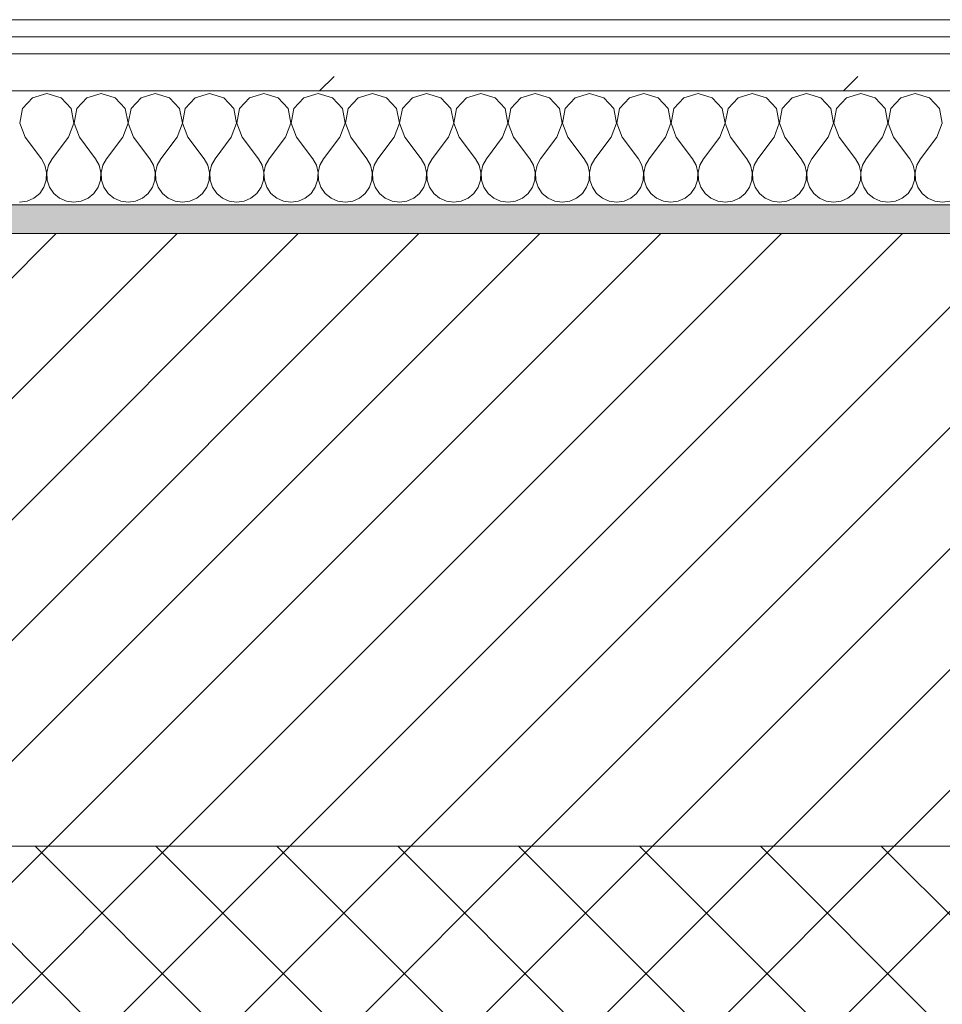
# Model space of a CAD drawing. Header units: millimetres. Extents: x -30280 to 22128, y -17757 to 4746.
# Tile 18 of 171: x -27733 to -27410, y -1475 to -1129. Entities that reach past the tile are written whole.
import ezdxf

# ---------------------------------------------------------------- set-up
doc = ezdxf.new("R2010")
doc.units = ezdxf.units.MM
doc.header["$MEASUREMENT"] = 0
doc.linetypes.add('Wipeout_Contour', pattern=[1000, 0, -1000])
doc.layers.add('12_FAÇ_Façana', color=7, linetype='Continuous')
doc.layers.add('Nuevo_08_E_Envans secs', color=7, linetype='Continuous')
for name, color, linetype, lineweight, true_color in [('12_FAÇ_Façana_Pluma_Nº__174', 7, 'Continuous', 13, 0xe4ad2c), ('12_FAÇ_Façana_Pluma_Nº__176', 7, 'Continuous', 15, 0x93a0c6), ('Nuevo_08_E_Envans secs_Pluma_Nº__102', 7, 'Continuous', 5, 0xcccccc), ('Nuevo_08_E_Envans secs_Pluma_Nº__171', 171, 'Continuous', 13, 0xaaaaff), ('Nuevo_08_E_Envans secs_Pluma_Nº__177', 7, 'Continuous', 15, 0xf7e046)]:
    doc.layers.add(name, color=color, linetype=linetype, lineweight=lineweight, true_color=true_color)
for name, color, linetype, lineweight in [('12_FAÇ_Façana_Pluma_Nº__2', 8, 'Continuous', 5), ('12_FAÇ_Façana_Pluma_Nº__7', 7, 'Continuous', 5), ('Nuevo_08_E_Envans secs_Pluma_Nº__1', 7, 'Continuous', 5)]:
    doc.layers.add(name, color=color, linetype=linetype, lineweight=lineweight)
pattern_1 = [(45, (0, 0), (-183.8478, 183.8478), [195, -65]), (45, (7e-14, 183.85), (-183.8478, 183.8478), [195, -65])]

# ---------------------------------------------------------------- blocks, each defined once
blk = doc.blocks.new('Muro_4_1', base_point=(-28050.85, -1193.98))
at = {"layer": '12_FAÇ_Façana_Pluma_Nº__174', "linetype": 'Continuous', "lineweight": 13, "true_color": 0xe4ad2c}
h = blk.add_hatch(dxfattribs=at)
h.set_pattern_fill('SATE_Aislamiento_0001', color=42, style=0, pattern_type=2)
h.set_pattern_definition([(45, (0, 0), (-21.213203, 21.213203), []), (135, (0, 0), (21.213203, 21.213203), [])])
h.paths.add_polyline_path([(-27762.14, -1598.98), (-25366.43, -1598.98), (-25366.43, -1418.98), (-27890.45, -1418.98)])
at = {"layer": '12_FAÇ_Façana_Pluma_Nº__176', "linetype": 'Continuous', "lineweight": 0, "true_color": 0x495063}
blk.add_hatch(color=251, dxfattribs=at).paths.add_polyline_path([(-25366.43, -1193.98), (-28050.85, -1193.98), (-28043.72, -1203.98), (-25366.43, -1203.98)])
at = {"layer": '12_FAÇ_Façana_Pluma_Nº__2', "linetype": 'Continuous', "lineweight": 5}
h = blk.add_hatch(dxfattribs=at)
h.set_pattern_fill('Ceramic_0001', color=8, style=0, pattern_type=2)
h.set_pattern_definition([(45, (0, 0), (-21.213203, 21.213203), [])])
h.paths.add_polyline_path([(-27890.45, -1418.98), (-25366.43, -1418.98), (-25366.43, -1203.98), (-28043.72, -1203.98)])
at = {"layer": '12_FAÇ_Façana_Pluma_Nº__7', "color": 7, "linetype": 'Continuous', "lineweight": 5}
for p, q in [((-25366.43, -1203.98), (-28043.72, -1203.98)), ((-27890.45, -1418.98), (-25366.43, -1418.98))]:
    blk.add_line(p, q, dxfattribs=at)
at = {"layer": '12_FAÇ_Façana_Pluma_Nº__7', "color": 7, "linetype": 'Continuous', "lineweight": 5, "flags": 128}
blk.add_lwpolyline([(-25366.43, -1193.98), (-28050.85, -1193.98)], dxfattribs=at)
blk = doc.blocks.new('*X425')
at = {"layer": 'Nuevo_08_E_Envans secs_Pluma_Nº__102', "color": 254, "linetype": 'Continuous', "lineweight": 5, "true_color": 0xcccccc}
for p, q in [((-27728.82, -1156.35), (-27732.33, -1160.19)), ((-27723.81, -1154.93), (-27728.82, -1156.35)), ((-27718.8, -1156.35), (-27723.81, -1154.93)), ((-27715.29, -1160.19), (-27718.8, -1156.35)), ((-27709.77, -1156.35), (-27713.28, -1160.19)), ((-27704.76, -1154.93), (-27709.77, -1156.35)), ((-27699.75, -1156.35), (-27704.76, -1154.93)), ((-27696.24, -1160.19), (-27699.75, -1156.35)), ((-27690.72, -1156.35), (-27694.23, -1160.19)), ((-27685.71, -1154.93), (-27690.72, -1156.35)), ((-27680.71, -1156.35), (-27685.71, -1154.93)), ((-27677.2, -1160.19), (-27680.71, -1156.35)), ((-27671.67, -1156.35), (-27675.19, -1160.19)), ((-27666.67, -1154.93), (-27671.67, -1156.35)), ((-27661.66, -1156.35), (-27666.67, -1154.93)), ((-27658.15, -1160.19), (-27661.66, -1156.35)), ((-27652.63, -1156.35), (-27656.14, -1160.19)), ((-27647.62, -1154.93), (-27652.63, -1156.35)), ((-27642.61, -1156.35), (-27647.62, -1154.93)), ((-27639.1, -1160.19), (-27642.61, -1156.35)), ((-27633.58, -1156.35), (-27637.09, -1160.19)), ((-27628.57, -1154.93), (-27633.58, -1156.35)), ((-27623.56, -1156.35), (-27628.57, -1154.93)), ((-27620.05, -1160.19), (-27623.56, -1156.35)), ((-27614.53, -1156.35), (-27618.04, -1160.19)), ((-27609.52, -1154.93), (-27614.53, -1156.35)), ((-27604.52, -1156.35), (-27609.52, -1154.93)), ((-27601.01, -1160.19), (-27604.52, -1156.35)), ((-27595.48, -1156.35), (-27598.99, -1160.19)), ((-27590.48, -1154.93), (-27595.48, -1156.35)), ((-27585.47, -1156.35), (-27590.48, -1154.93)), ((-27581.96, -1160.19), (-27585.47, -1156.35)), ((-27576.44, -1156.35), (-27579.95, -1160.19)), ((-27571.43, -1154.93), (-27576.44, -1156.35)), ((-27566.42, -1156.35), (-27571.43, -1154.93)), ((-27562.91, -1160.19), (-27566.42, -1156.35)), ((-27557.39, -1156.35), (-27560.9, -1160.19)), ((-27552.38, -1154.93), (-27557.39, -1156.35)), ((-27547.37, -1156.35), (-27552.38, -1154.93)), ((-27543.86, -1160.19), (-27547.37, -1156.35)), ((-27538.34, -1156.35), (-27541.85, -1160.19)), ((-27533.33, -1154.93), (-27538.34, -1156.35)), ((-27528.33, -1156.35), (-27533.33, -1154.93)), ((-27524.81, -1160.19), (-27528.33, -1156.35)), ((-27519.29, -1156.35), (-27522.8, -1160.19)), ((-27514.29, -1154.93), (-27519.29, -1156.35)), ((-27509.28, -1156.35), (-27514.29, -1154.93)), ((-27505.77, -1160.19), (-27509.28, -1156.35)), ((-27500.25, -1156.35), (-27503.76, -1160.19)), ((-27495.24, -1154.93), (-27500.25, -1156.35)), ((-27490.23, -1156.35), (-27495.24, -1154.93)), ((-27486.72, -1160.19), (-27490.23, -1156.35)), ((-27481.2, -1156.35), (-27484.71, -1160.19)), ((-27476.19, -1154.93), (-27481.2, -1156.35)), ((-27471.18, -1156.35), (-27476.19, -1154.93)), ((-27467.67, -1160.19), (-27471.18, -1156.35)), ((-27462.15, -1156.35), (-27465.66, -1160.19)), ((-27457.14, -1154.93), (-27462.15, -1156.35)), ((-27452.14, -1156.35), (-27457.14, -1154.93)), ((-27448.62, -1160.19), (-27452.14, -1156.35)), ((-27443.1, -1156.35), (-27446.61, -1160.19)), ((-27438.1, -1154.93), (-27443.1, -1156.35)), ((-27433.09, -1156.35), (-27438.1, -1154.93)), ((-27429.58, -1160.19), (-27433.09, -1156.35)), ((-27424.05, -1156.35), (-27427.57, -1160.19)), ((-27419.05, -1154.93), (-27424.05, -1156.35)), ((-27414.04, -1156.35), (-27419.05, -1154.93)), ((-27410.53, -1160.19), (-27414.04, -1156.35)), ((-27732.33, -1160.19), (-27733.29, -1165.31)), ((-27714.32, -1165.31), (-27715.29, -1160.19)), ((-27713.28, -1160.19), (-27714.25, -1165.31)), ((-27695.28, -1165.31), (-27696.24, -1160.19)), ((-27694.23, -1160.19), (-27695.2, -1165.31)), ((-27676.23, -1165.31), (-27677.2, -1160.19)), ((-27675.19, -1160.19), (-27676.15, -1165.31)), ((-27657.18, -1165.31), (-27658.15, -1160.19)), ((-27656.14, -1160.19), (-27657.1, -1165.31)), ((-27638.13, -1165.31), (-27639.1, -1160.19)), ((-27637.09, -1160.19), (-27638.06, -1165.31)), ((-27619.09, -1165.31), (-27620.05, -1160.19)), ((-27618.04, -1160.19), (-27619.01, -1165.31)), ((-27600.04, -1165.31), (-27601.01, -1160.19)), ((-27598.99, -1160.19), (-27599.96, -1165.31)), ((-27580.99, -1165.31), (-27581.96, -1160.19)), ((-27579.95, -1160.19), (-27580.91, -1165.31)), ((-27561.94, -1165.31), (-27562.91, -1160.19)), ((-27560.9, -1160.19), (-27561.87, -1165.31)), ((-27542.9, -1165.31), (-27543.86, -1160.19)), ((-27541.85, -1160.19), (-27542.82, -1165.31)), ((-27523.85, -1165.31), (-27524.81, -1160.19)), ((-27522.8, -1160.19), (-27523.77, -1165.31)), ((-27504.8, -1165.31), (-27505.77, -1160.19)), ((-27503.76, -1160.19), (-27504.72, -1165.31)), ((-27485.75, -1165.31), (-27486.72, -1160.19)), ((-27484.71, -1160.19), (-27485.68, -1165.31)), ((-27466.71, -1165.31), (-27467.67, -1160.19)), ((-27465.66, -1160.19), (-27466.63, -1165.31)), ((-27447.66, -1165.31), (-27448.62, -1160.19)), ((-27446.61, -1160.19), (-27447.58, -1165.31)), ((-27428.61, -1165.31), (-27429.58, -1160.19)), ((-27427.57, -1160.19), (-27428.53, -1165.31)), ((-27409.56, -1165.31), (-27410.53, -1160.19)), ((-27733.29, -1165.31), (-27731.43, -1170.17)), ((-27716.19, -1170.17), (-27714.32, -1165.31)), ((-27714.25, -1165.31), (-27712.38, -1170.17)), ((-27697.14, -1170.17), (-27695.28, -1165.31)), ((-27695.2, -1165.31), (-27693.33, -1170.17)), ((-27678.1, -1170.17), (-27676.23, -1165.31)), ((-27676.15, -1165.31), (-27674.29, -1170.17)), ((-27659.05, -1170.17), (-27657.18, -1165.31)), ((-27657.1, -1165.31), (-27655.24, -1170.17)), ((-27640, -1170.17), (-27638.13, -1165.31)), ((-27638.06, -1165.31), (-27636.19, -1170.17)), ((-27620.95, -1170.17), (-27619.09, -1165.31)), ((-27619.01, -1165.31), (-27617.14, -1170.17)), ((-27601.9, -1170.17), (-27600.04, -1165.31)), ((-27599.96, -1165.31), (-27598.1, -1170.17)), ((-27582.86, -1170.17), (-27580.99, -1165.31)), ((-27580.91, -1165.31), (-27579.05, -1170.17)), ((-27563.81, -1170.17), (-27561.94, -1165.31)), ((-27561.87, -1165.31), (-27560, -1170.17)), ((-27544.76, -1170.17), (-27542.9, -1165.31)), ((-27542.82, -1165.31), (-27540.95, -1170.17)), ((-27525.71, -1170.17), (-27523.85, -1165.31)), ((-27523.77, -1165.31), (-27521.9, -1170.17)), ((-27506.67, -1170.17), (-27504.8, -1165.31)), ((-27504.72, -1165.31), (-27502.86, -1170.17)), ((-27487.62, -1170.17), (-27485.75, -1165.31)), ((-27485.68, -1165.31), (-27483.81, -1170.17)), ((-27468.57, -1170.17), (-27466.71, -1165.31)), ((-27466.63, -1165.31), (-27464.76, -1170.17)), ((-27449.52, -1170.17), (-27447.66, -1165.31)), ((-27447.58, -1165.31), (-27445.71, -1170.17)), ((-27430.48, -1170.17), (-27428.61, -1165.31)), ((-27428.53, -1165.31), (-27426.67, -1170.17)), ((-27411.43, -1170.17), (-27409.56, -1165.31)), ((-27731.43, -1170.17), (-27725.71, -1177.79)), ((-27716.19, -1170.17), (-27721.9, -1177.79)), ((-27712.38, -1170.17), (-27706.67, -1177.79)), ((-27697.14, -1170.17), (-27702.86, -1177.79)), ((-27693.33, -1170.17), (-27687.62, -1177.79)), ((-27678.1, -1170.17), (-27683.81, -1177.79)), ((-27674.29, -1170.17), (-27668.57, -1177.79)), ((-27659.05, -1170.17), (-27664.76, -1177.79)), ((-27655.24, -1170.17), (-27649.52, -1177.79)), ((-27640, -1170.17), (-27645.71, -1177.79)), ((-27636.19, -1170.17), (-27630.48, -1177.79)), ((-27620.95, -1170.17), (-27626.67, -1177.79)), ((-27617.14, -1170.17), (-27611.43, -1177.79)), ((-27601.9, -1170.17), (-27607.62, -1177.79)), ((-27598.1, -1170.17), (-27592.38, -1177.79)), ((-27582.86, -1170.17), (-27588.57, -1177.79)), ((-27579.05, -1170.17), (-27573.33, -1177.79)), ((-27563.81, -1170.17), (-27569.52, -1177.79)), ((-27560, -1170.17), (-27554.29, -1177.79)), ((-27544.76, -1170.17), (-27550.48, -1177.79)), ((-27540.95, -1170.17), (-27535.24, -1177.79)), ((-27525.71, -1170.17), (-27531.43, -1177.79)), ((-27521.9, -1170.17), (-27516.19, -1177.79)), ((-27506.67, -1170.17), (-27512.38, -1177.79)), ((-27502.86, -1170.17), (-27497.14, -1177.79)), ((-27487.62, -1170.17), (-27493.33, -1177.79)), ((-27483.81, -1170.17), (-27478.1, -1177.79)), ((-27468.57, -1170.17), (-27474.29, -1177.79)), ((-27464.76, -1170.17), (-27459.05, -1177.79)), ((-27449.52, -1170.17), (-27455.24, -1177.79)), ((-27445.71, -1170.17), (-27440, -1177.79)), ((-27430.48, -1170.17), (-27436.19, -1177.79)), ((-27426.67, -1170.17), (-27420.95, -1177.79)), ((-27411.43, -1170.17), (-27417.14, -1177.79)), ((-27724.44, -1180.08), (-27725.71, -1177.79)), ((-27721.9, -1177.79), (-27723.18, -1180.08)), ((-27705.4, -1180.08), (-27706.67, -1177.79)), ((-27702.86, -1177.79), (-27704.13, -1180.08)), ((-27686.35, -1180.08), (-27687.62, -1177.79)), ((-27683.81, -1177.79), (-27685.08, -1180.08)), ((-27667.3, -1180.08), (-27668.57, -1177.79)), ((-27664.76, -1177.79), (-27666.03, -1180.08)), ((-27648.25, -1180.08), (-27649.52, -1177.79)), ((-27645.71, -1177.79), (-27646.99, -1180.08)), ((-27629.2, -1180.08), (-27630.48, -1177.79)), ((-27626.67, -1177.79), (-27627.94, -1180.08)), ((-27610.16, -1180.08), (-27611.43, -1177.79)), ((-27607.62, -1177.79), (-27608.89, -1180.08)), ((-27591.11, -1180.08), (-27592.38, -1177.79)), ((-27588.57, -1177.79), (-27589.84, -1180.08)), ((-27572.06, -1180.08), (-27573.33, -1177.79)), ((-27569.52, -1177.79), (-27570.8, -1180.08)), ((-27553.01, -1180.08), (-27554.29, -1177.79)), ((-27550.48, -1177.79), (-27551.75, -1180.08)), ((-27533.97, -1180.08), (-27535.24, -1177.79)), ((-27531.43, -1177.79), (-27532.7, -1180.08)), ((-27514.92, -1180.08), (-27516.19, -1177.79)), ((-27512.38, -1177.79), (-27513.65, -1180.08)), ((-27495.87, -1180.08), (-27497.14, -1177.79)), ((-27493.33, -1177.79), (-27494.6, -1180.08)), ((-27476.82, -1180.08), (-27478.1, -1177.79)), ((-27474.29, -1177.79), (-27475.56, -1180.08)), ((-27457.78, -1180.08), (-27459.05, -1177.79)), ((-27455.24, -1177.79), (-27456.51, -1180.08)), ((-27438.73, -1180.08), (-27440, -1177.79)), ((-27436.19, -1177.79), (-27437.46, -1180.08)), ((-27419.68, -1180.08), (-27420.95, -1177.79)), ((-27417.14, -1177.79), (-27418.41, -1180.08)), ((-27723.85, -1182.64), (-27724.44, -1180.08)), ((-27723.18, -1180.08), (-27723.77, -1182.64)), ((-27704.8, -1182.64), (-27705.4, -1180.08)), ((-27704.13, -1180.08), (-27704.72, -1182.64)), ((-27685.75, -1182.64), (-27686.35, -1180.08)), ((-27685.08, -1180.08), (-27685.68, -1182.64)), ((-27666.71, -1182.64), (-27667.3, -1180.08)), ((-27666.03, -1180.08), (-27666.63, -1182.64)), ((-27647.66, -1182.64), (-27648.25, -1180.08)), ((-27646.99, -1180.08), (-27647.58, -1182.64)), ((-27628.61, -1182.64), (-27629.2, -1180.08)), ((-27627.94, -1180.08), (-27628.53, -1182.64)), ((-27609.56, -1182.64), (-27610.16, -1180.08)), ((-27608.89, -1180.08), (-27609.49, -1182.64)), ((-27590.51, -1182.64), (-27591.11, -1180.08)), ((-27589.84, -1180.08), (-27590.44, -1182.64)), ((-27571.47, -1182.64), (-27572.06, -1180.08)), ((-27570.8, -1180.08), (-27571.39, -1182.64)), ((-27552.42, -1182.64), (-27553.01, -1180.08)), ((-27551.75, -1180.08), (-27552.34, -1182.64)), ((-27533.37, -1182.64), (-27533.97, -1180.08)), ((-27532.7, -1180.08), (-27533.29, -1182.64)), ((-27514.32, -1182.64), (-27514.92, -1180.08)), ((-27513.65, -1180.08), (-27514.25, -1182.64)), ((-27495.28, -1182.64), (-27495.87, -1180.08)), ((-27494.6, -1180.08), (-27495.2, -1182.64)), ((-27476.23, -1182.64), (-27476.82, -1180.08)), ((-27475.56, -1180.08), (-27476.15, -1182.64)), ((-27457.18, -1182.64), (-27457.78, -1180.08)), ((-27456.51, -1180.08), (-27457.1, -1182.64)), ((-27438.13, -1182.64), (-27438.73, -1180.08)), ((-27437.46, -1180.08), (-27438.06, -1182.64)), ((-27419.09, -1182.64), (-27419.68, -1180.08)), ((-27418.41, -1180.08), (-27419.01, -1182.64)), ((-27723.98, -1185.27), (-27723.85, -1182.64)), ((-27723.77, -1182.64), (-27723.64, -1185.27)), ((-27704.93, -1185.27), (-27704.8, -1182.64)), ((-27704.72, -1182.64), (-27704.6, -1185.27)), ((-27685.88, -1185.27), (-27685.75, -1182.64)), ((-27685.68, -1182.64), (-27685.55, -1185.27)), ((-27666.83, -1185.27), (-27666.71, -1182.64)), ((-27666.63, -1182.64), (-27666.5, -1185.27)), ((-27647.78, -1185.27), (-27647.66, -1182.64)), ((-27647.58, -1182.64), (-27647.45, -1185.27)), ((-27628.74, -1185.27), (-27628.61, -1182.64)), ((-27628.53, -1182.64), (-27628.41, -1185.27)), ((-27609.69, -1185.27), (-27609.56, -1182.64)), ((-27609.49, -1182.64), (-27609.36, -1185.27)), ((-27590.64, -1185.27), (-27590.51, -1182.64)), ((-27590.44, -1182.64), (-27590.31, -1185.27)), ((-27571.59, -1185.27), (-27571.47, -1182.64)), ((-27571.39, -1182.64), (-27571.26, -1185.27)), ((-27552.55, -1185.27), (-27552.42, -1182.64)), ((-27552.34, -1182.64), (-27552.22, -1185.27)), ((-27533.5, -1185.27), (-27533.37, -1182.64)), ((-27533.29, -1182.64), (-27533.17, -1185.27)), ((-27514.45, -1185.27), (-27514.32, -1182.64)), ((-27514.25, -1182.64), (-27514.12, -1185.27)), ((-27495.4, -1185.27), (-27495.28, -1182.64)), ((-27495.2, -1182.64), (-27495.07, -1185.27)), ((-27476.36, -1185.27), (-27476.23, -1182.64)), ((-27476.15, -1182.64), (-27476.02, -1185.27)), ((-27457.31, -1185.27), (-27457.18, -1182.64)), ((-27457.1, -1182.64), (-27456.98, -1185.27)), ((-27438.26, -1185.27), (-27438.13, -1182.64)), ((-27438.06, -1182.64), (-27437.93, -1185.27)), ((-27419.21, -1185.27), (-27419.09, -1182.64)), ((-27419.01, -1182.64), (-27418.88, -1185.27)), ((-27726.3, -1189.92), (-27724.81, -1187.76)), ((-27724.81, -1187.76), (-27723.98, -1185.27)), ((-27723.64, -1185.27), (-27722.8, -1187.76)), ((-27722.8, -1187.76), (-27721.32, -1189.92)), ((-27707.26, -1189.92), (-27705.77, -1187.76)), ((-27705.77, -1187.76), (-27704.93, -1185.27)), ((-27704.6, -1185.27), (-27703.76, -1187.76)), ((-27703.76, -1187.76), (-27702.27, -1189.92)), ((-27688.21, -1189.92), (-27686.72, -1187.76)), ((-27686.72, -1187.76), (-27685.88, -1185.27)), ((-27685.55, -1185.27), (-27684.71, -1187.76)), ((-27684.71, -1187.76), (-27683.22, -1189.92)), ((-27669.16, -1189.92), (-27667.67, -1187.76)), ((-27667.67, -1187.76), (-27666.83, -1185.27)), ((-27666.5, -1185.27), (-27665.66, -1187.76)), ((-27665.66, -1187.76), (-27664.17, -1189.92)), ((-27650.11, -1189.92), (-27648.62, -1187.76)), ((-27648.62, -1187.76), (-27647.78, -1185.27)), ((-27647.45, -1185.27), (-27646.61, -1187.76)), ((-27646.61, -1187.76), (-27645.13, -1189.92)), ((-27631.06, -1189.92), (-27629.58, -1187.76)), ((-27629.58, -1187.76), (-27628.74, -1185.27)), ((-27628.41, -1185.27), (-27627.57, -1187.76)), ((-27627.57, -1187.76), (-27626.08, -1189.92)), ((-27612.02, -1189.92), (-27610.53, -1187.76)), ((-27610.53, -1187.76), (-27609.69, -1185.27)), ((-27609.36, -1185.27), (-27608.52, -1187.76)), ((-27608.52, -1187.76), (-27607.03, -1189.92)), ((-27592.97, -1189.92), (-27591.48, -1187.76)), ((-27591.48, -1187.76), (-27590.64, -1185.27)), ((-27590.31, -1185.27), (-27589.47, -1187.76)), ((-27589.47, -1187.76), (-27587.98, -1189.92)), ((-27573.92, -1189.92), (-27572.43, -1187.76)), ((-27572.43, -1187.76), (-27571.59, -1185.27)), ((-27571.26, -1185.27), (-27570.42, -1187.76)), ((-27570.42, -1187.76), (-27568.94, -1189.92)), ((-27554.87, -1189.92), (-27553.39, -1187.76)), ((-27553.39, -1187.76), (-27552.55, -1185.27)), ((-27552.22, -1185.27), (-27551.38, -1187.76)), ((-27551.38, -1187.76), (-27549.89, -1189.92)), ((-27535.83, -1189.92), (-27534.34, -1187.76)), ((-27534.34, -1187.76), (-27533.5, -1185.27)), ((-27533.17, -1185.27), (-27532.33, -1187.76)), ((-27532.33, -1187.76), (-27530.84, -1189.92)), ((-27516.78, -1189.92), (-27515.29, -1187.76)), ((-27515.29, -1187.76), (-27514.45, -1185.27)), ((-27514.12, -1185.27), (-27513.28, -1187.76)), ((-27513.28, -1187.76), (-27511.79, -1189.92)), ((-27497.73, -1189.92), (-27496.24, -1187.76)), ((-27496.24, -1187.76), (-27495.4, -1185.27)), ((-27495.07, -1185.27), (-27494.23, -1187.76)), ((-27494.23, -1187.76), (-27492.74, -1189.92)), ((-27478.68, -1189.92), (-27477.2, -1187.76)), ((-27477.2, -1187.76), (-27476.36, -1185.27)), ((-27476.02, -1185.27), (-27475.19, -1187.76)), ((-27475.19, -1187.76), (-27473.7, -1189.92)), ((-27459.64, -1189.92), (-27458.15, -1187.76)), ((-27458.15, -1187.76), (-27457.31, -1185.27)), ((-27456.98, -1185.27), (-27456.14, -1187.76)), ((-27456.14, -1187.76), (-27454.65, -1189.92)), ((-27440.59, -1189.92), (-27439.1, -1187.76)), ((-27439.1, -1187.76), (-27438.26, -1185.27)), ((-27437.93, -1185.27), (-27437.09, -1187.76)), ((-27437.09, -1187.76), (-27435.6, -1189.92)), ((-27421.54, -1189.92), (-27420.05, -1187.76)), ((-27420.05, -1187.76), (-27419.21, -1185.27)), ((-27418.88, -1185.27), (-27418.04, -1187.76)), ((-27418.04, -1187.76), (-27416.55, -1189.92)), ((-27730.73, -1192.66), (-27728.33, -1191.6)), ((-27728.33, -1191.6), (-27726.3, -1189.92)), ((-27721.32, -1189.92), (-27719.29, -1191.6)), ((-27719.29, -1191.6), (-27716.89, -1192.66)), ((-27711.68, -1192.66), (-27709.28, -1191.6)), ((-27709.28, -1191.6), (-27707.26, -1189.92)), ((-27702.27, -1189.92), (-27700.25, -1191.6)), ((-27700.25, -1191.6), (-27697.84, -1192.66)), ((-27692.64, -1192.66), (-27690.23, -1191.6)), ((-27690.23, -1191.6), (-27688.21, -1189.92)), ((-27683.22, -1189.92), (-27681.2, -1191.6)), ((-27681.2, -1191.6), (-27678.79, -1192.66)), ((-27673.59, -1192.66), (-27671.18, -1191.6)), ((-27671.18, -1191.6), (-27669.16, -1189.92)), ((-27664.17, -1189.92), (-27662.15, -1191.6)), ((-27662.15, -1191.6), (-27659.75, -1192.66)), ((-27654.54, -1192.66), (-27652.14, -1191.6)), ((-27652.14, -1191.6), (-27650.11, -1189.92)), ((-27645.13, -1189.92), (-27643.1, -1191.6)), ((-27643.1, -1191.6), (-27640.7, -1192.66)), ((-27635.49, -1192.66), (-27633.09, -1191.6)), ((-27633.09, -1191.6), (-27631.06, -1189.92)), ((-27626.08, -1189.92), (-27624.05, -1191.6)), ((-27624.05, -1191.6), (-27621.65, -1192.66)), ((-27616.45, -1192.66), (-27614.04, -1191.6)), ((-27614.04, -1191.6), (-27612.02, -1189.92)), ((-27607.03, -1189.92), (-27605.01, -1191.6)), ((-27605.01, -1191.6), (-27602.6, -1192.66)), ((-27597.4, -1192.66), (-27594.99, -1191.6)), ((-27594.99, -1191.6), (-27592.97, -1189.92)), ((-27587.98, -1189.92), (-27585.96, -1191.6)), ((-27585.96, -1191.6), (-27583.55, -1192.66)), ((-27578.35, -1192.66), (-27575.95, -1191.6)), ((-27575.95, -1191.6), (-27573.92, -1189.92)), ((-27568.94, -1189.92), (-27566.91, -1191.6)), ((-27566.91, -1191.6), (-27564.51, -1192.66)), ((-27559.3, -1192.66), (-27556.9, -1191.6)), ((-27556.9, -1191.6), (-27554.87, -1189.92)), ((-27549.89, -1189.92), (-27547.86, -1191.6)), ((-27547.86, -1191.6), (-27545.46, -1192.66)), ((-27540.25, -1192.66), (-27537.85, -1191.6)), ((-27537.85, -1191.6), (-27535.83, -1189.92)), ((-27530.84, -1189.92), (-27528.82, -1191.6)), ((-27528.82, -1191.6), (-27526.41, -1192.66)), ((-27521.21, -1192.66), (-27518.8, -1191.6)), ((-27518.8, -1191.6), (-27516.78, -1189.92)), ((-27511.79, -1189.92), (-27509.77, -1191.6)), ((-27509.77, -1191.6), (-27507.36, -1192.66)), ((-27502.16, -1192.66), (-27499.75, -1191.6)), ((-27499.75, -1191.6), (-27497.73, -1189.92)), ((-27492.74, -1189.92), (-27490.72, -1191.6)), ((-27490.72, -1191.6), (-27488.32, -1192.66)), ((-27483.11, -1192.66), (-27480.71, -1191.6)), ((-27480.71, -1191.6), (-27478.68, -1189.92)), ((-27473.7, -1189.92), (-27471.67, -1191.6)), ((-27471.67, -1191.6), (-27469.27, -1192.66)), ((-27464.06, -1192.66), (-27461.66, -1191.6)), ((-27461.66, -1191.6), (-27459.64, -1189.92)), ((-27454.65, -1189.92), (-27452.63, -1191.6)), ((-27452.63, -1191.6), (-27450.22, -1192.66)), ((-27445.02, -1192.66), (-27442.61, -1191.6)), ((-27442.61, -1191.6), (-27440.59, -1189.92)), ((-27435.6, -1189.92), (-27433.58, -1191.6)), ((-27433.58, -1191.6), (-27431.17, -1192.66)), ((-27425.97, -1192.66), (-27423.56, -1191.6)), ((-27423.56, -1191.6), (-27421.54, -1189.92)), ((-27416.55, -1189.92), (-27414.53, -1191.6)), ((-27414.53, -1191.6), (-27412.13, -1192.66)), ((-27733.33, -1193.02), (-27730.73, -1192.66)), ((-27716.89, -1192.66), (-27714.29, -1193.02)), ((-27714.29, -1193.02), (-27711.68, -1192.66)), ((-27697.84, -1192.66), (-27695.24, -1193.02)), ((-27695.24, -1193.02), (-27692.64, -1192.66)), ((-27678.79, -1192.66), (-27676.19, -1193.02)), ((-27676.19, -1193.02), (-27673.59, -1192.66)), ((-27659.75, -1192.66), (-27657.14, -1193.02)), ((-27657.14, -1193.02), (-27654.54, -1192.66)), ((-27640.7, -1192.66), (-27638.1, -1193.02)), ((-27638.1, -1193.02), (-27635.49, -1192.66)), ((-27621.65, -1192.66), (-27619.05, -1193.02)), ((-27619.05, -1193.02), (-27616.45, -1192.66)), ((-27602.6, -1192.66), (-27600, -1193.02)), ((-27600, -1193.02), (-27597.4, -1192.66)), ((-27583.55, -1192.66), (-27580.95, -1193.02)), ((-27580.95, -1193.02), (-27578.35, -1192.66)), ((-27564.51, -1192.66), (-27561.9, -1193.02)), ((-27561.9, -1193.02), (-27559.3, -1192.66)), ((-27545.46, -1192.66), (-27542.86, -1193.02)), ((-27542.86, -1193.02), (-27540.25, -1192.66)), ((-27526.41, -1192.66), (-27523.81, -1193.02)), ((-27523.81, -1193.02), (-27521.21, -1192.66)), ((-27507.36, -1192.66), (-27504.76, -1193.02)), ((-27504.76, -1193.02), (-27502.16, -1192.66)), ((-27488.32, -1192.66), (-27485.71, -1193.02)), ((-27485.71, -1193.02), (-27483.11, -1192.66)), ((-27469.27, -1192.66), (-27466.67, -1193.02)), ((-27466.67, -1193.02), (-27464.06, -1192.66)), ((-27450.22, -1192.66), (-27447.62, -1193.02)), ((-27447.62, -1193.02), (-27445.02, -1192.66)), ((-27431.17, -1192.66), (-27428.57, -1193.02)), ((-27428.57, -1193.02), (-27425.97, -1192.66)), ((-27412.13, -1192.66), (-27409.52, -1193.02)), ((-27409.52, -1193.02), (-27406.92, -1192.66))]:
    blk.add_line(p, q, dxfattribs=at)
blk = doc.blocks.new('Muro_116_1', base_point=(-27904.85, -1128.98))
at = {"layer": 'Nuevo_08_E_Envans secs_Pluma_Nº__1', "color": 7, "linetype": 'Continuous', "lineweight": 5, "flags": 128}
blk.add_lwpolyline([(-27942.85, -1193.98), (-25366.43, -1193.98)], dxfattribs=at)
at = {"color": 254, "linetype": 'Wipeout_Contour', "lineweight": 0, "ltscale": 106638.945313}
blk.add_wipeout([(-27904.85, -1134.98), (-25366.43, -1134.98), (-25366.43, -1128.98), (-27904.85, -1128.98)], dxfattribs=at).dxf.layer = 'Nuevo_08_E_Envans secs'
at = {"color": 254, "linetype": 'Wipeout_Contour', "lineweight": 0, "ltscale": 106665.583995}
blk.add_wipeout([(-27916.85, -1153.98), (-25366.43, -1153.98), (-25366.43, -1140.98), (-27916.85, -1140.98)], dxfattribs=at).dxf.layer = 'Nuevo_08_E_Envans secs'
at = {"layer": 'Nuevo_08_E_Envans secs_Pluma_Nº__171', "linetype": 'Continuous', "lineweight": 13, "true_color": 0xaaaaff}
h = blk.add_hatch(dxfattribs=at)
h.set_pattern_fill('Panellat_HPL_0001', color=161, style=0, pattern_type=2)
h.set_pattern_definition(pattern_1)
h.paths.add_polyline_path([(-27904.85, -1134.98), (-25366.43, -1134.98), (-25366.43, -1128.98), (-27904.85, -1128.98)])
at = {"layer": 'Nuevo_08_E_Envans secs_Pluma_Nº__177', "linetype": 'Continuous', "lineweight": 15, "true_color": 0xf7e046}
h = blk.add_hatch(dxfattribs=at)
h.set_pattern_fill('Panellat_HPL_0001', color=53, style=0, pattern_type=2)
h.set_pattern_definition(pattern_1)
h.paths.add_polyline_path([(-27916.85, -1153.98), (-25366.43, -1153.98), (-25366.43, -1140.98), (-27916.85, -1140.98)])
at = {"layer": 'Nuevo_08_E_Envans secs_Pluma_Nº__1', "color": 7, "linetype": 'Continuous', "lineweight": 5}
for p, q in [((-25366.43, -1134.98), (-27910.85, -1134.98)), ((-25366.43, -1140.98), (-27916.85, -1140.98)), ((-25366.43, -1153.98), (-27929.85, -1153.98))]:
    blk.add_line(p, q, dxfattribs=at)
at = {"layer": 'Nuevo_08_E_Envans secs_Pluma_Nº__1', "color": 7, "linetype": 'Continuous', "lineweight": 5, "flags": 128}
blk.add_lwpolyline([(-25366.43, -1128.98), (-27904.85, -1128.98)], dxfattribs=at)
at = {"layer": 'Nuevo_08_E_Envans secs', "color": 7, "lineweight": 20}
blk.add_blockref('*X425', (0, 0), dxfattribs=at)

msp = doc.modelspace()

# ---------------------------------------------------------------- block references
at = {"layer": '12_FAÇ_Façana', "color": 7, "lineweight": 20}
msp.add_blockref('Muro_4_1', (-28050.85, -1193.98), dxfattribs=at)

# ---------------------------------------------------------------- next in the draw order: block references
at = {"layer": 'Nuevo_08_E_Envans secs', "color": 7, "lineweight": 20}
msp.add_blockref('Muro_116_1', (-27904.85, -1128.98), dxfattribs=at)

doc.saveas('drawing.dxf')
